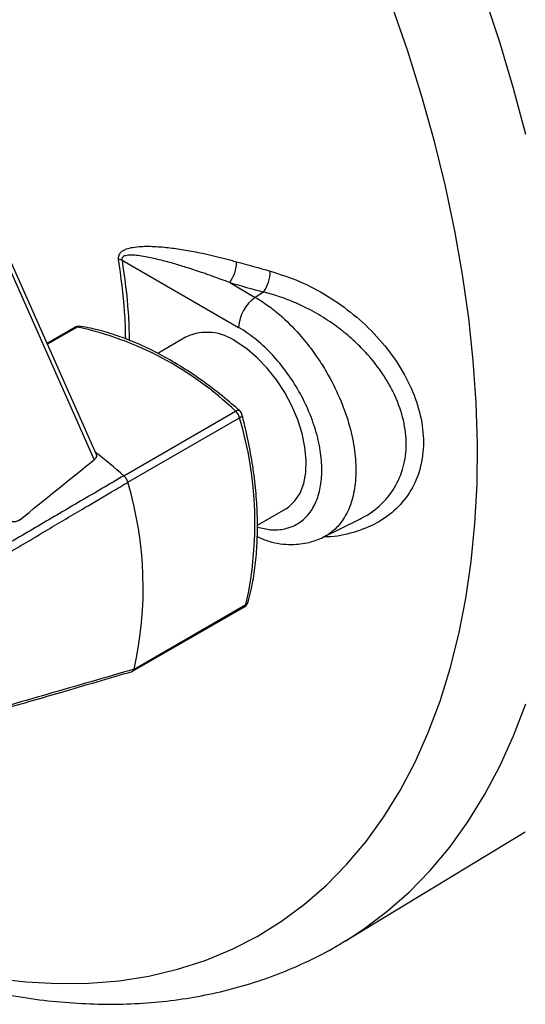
# Model space of a CAD drawing. Header units: millimetres. Extents: x 13 to 546, y 13 to 419.
# Tile 24 of 27: x 480 to 511, y 265 to 325. Entities that reach past the tile are written whole.
import ezdxf

# ---------------------------------------------------------------- set-up
doc = ezdxf.new("R2010")
doc.units = ezdxf.units.MM
doc.header["$LTSCALE"] = 2

msp = doc.modelspace()

# ---------------------------------------------------------------- linework, layer by layer
for p, q in [((474.410988, 321.511668), (484.800568, 298.125247)), ((484.908749, 298.492875), (474.569378, 321.766275)), ((486.473037, 310.123607), (493.479816, 306.085933)), ((492.947443, 308.774955), (494.484778, 307.889061)), ((494.98578, 308.208042), (494.484778, 307.889061)), ((483.638145, 306.085789), (481.964718, 305.11974)), ((483.769256, 306.10589), (481.984278, 305.075711)), ((490.33699, 305.505774), (488.620963, 304.515132)), ((486.581876, 297.168226), (493.298002, 301.047398)), ((486.821215, 296.775038), (493.539216, 300.651132)), ((494.615066, 294.196517), (496.313738, 295.177139)), ((498.563818, 293.466567), (500.722183, 294.534335)), ((487.204381, 285.54723), (493.922269, 289.426557)), ((487.109477, 285.416456), (493.83081, 289.296599)), ((499.902427, 269.209122), (510.720348, 275.766398))]:
    msp.add_line(p, q)
at = {"flags": 128}
for points in [[(510.743661, 317.681936), (510.011926, 320.444596), (509.187376, 323.219315), (508.271772, 326.000172)], [(478.72172, 266.980562), (480.679538, 266.74793), (482.598465, 266.643514), (484.474218, 266.667547), (486.302611, 266.819975), (488.079566, 267.100458), (489.801117, 267.508371), (491.463423, 268.042803), (493.062773, 268.702562), (494.595601, 269.486175), (496.058484, 270.391894), (497.448159, 271.417698), (498.761525, 272.561297), (499.995652, 273.820141), (501.147785, 275.19142), (502.215354, 276.672074), (503.195976, 278.2588), (504.087463, 279.948056), (504.887827, 281.736073), (505.595281, 283.618862), (506.208246, 285.592222), (506.725356, 287.651748), (507.145455, 289.792846), (507.467607, 292.010738), (507.691092, 294.300474), (507.815412, 296.656946), (507.84029, 299.074895), (507.76567, 301.548926), (507.591719, 304.073519), (507.318824, 306.643039), (506.947595, 309.251754), (506.47886, 311.893842), (505.913665, 314.563408), (505.253271, 317.254495), (504.499152, 319.961098), (503.652991, 322.677177), (502.716674, 325.396673)], [(496.313738, 295.177139), (496.480406, 295.28476), (496.871984, 295.651911), (497.180556, 296.129053), (497.398891, 296.705001), (497.52187, 297.366257), (497.546611, 298.097321), (497.472534, 298.881057), (497.301375, 299.699096), (497.037146, 300.532263), (496.68604, 301.361029), (496.256288, 302.165969), (495.757961, 302.928216), (495.202741, 303.629904), (494.603641, 304.254585), (493.974704, 304.787617), (493.330672, 305.216506)], [(493.298002, 301.047398), (493.365213, 301.080658), (493.426316, 301.099524), (493.478961, 301.10327), (493.521126, 301.091752), (493.538081, 301.080098)], [(499.924994, 269.222819), (500.988457, 269.911826), (502.402871, 270.972267), (503.740709, 272.150343), (504.999115, 273.443542), (506.175404, 274.849103), (507.267066, 276.364026), (508.271772, 277.985078), (509.187376, 279.708801), (510.011926, 281.531515), (510.743661, 283.449331)]]:
    msp.add_lwpolyline(points, dxfattribs=at)
for centre, radius, start, end in [((486.105013, 309.02469), 1.158904, 71.4844571, 81.98945596), ((490.996989, 310.118419), 2.368368, 325.44110155, 357.78034506), ((492.95684, 309.551035), 2.433152, 326.49868203, 357.93903789), ((547.156593, 499.736332), 198.506624, 254.15208418, 254.76275161), ((495.869435, 305.935712), 2.394336, 125.33140866, 176.40290116), ((483.888125, 305.652765), 0.5, 80.6281361, 119.99731173), ((483.731299, 305.915823), 0.19382, 78.70637627, 118.72592558), ((483.92486, 305.84969), 0.299751, 81.43737424, 121.27248404), ((479.573528, 286.698387), 19.855863, 46.27442131, 77.80090887), ((491.589937, 302.847624), 2.939688, 53.69029605, 114.99924552), ((492.741154, 300.436886), 0.82632, 15.02721508, 47.6320532), ((493.206244, 300.706087), 0.5, 14.69399786, 48.40720339), ((472.113706, 294.301135), 22.346698, 347.40053393, 16.50853693), ((467.927778, 276.189427), 28.072859, 48.35688503, 52.86706483), ((465.39635, 290.423444), 22.346536, 347.39614222, 16.51292862), ((493.58083, 289.729624), 0.5, 299.99731173, 344.95242171), ((493.721857, 289.470438), 0.20516, 302.0773601, 347.64976285), ((493.789767, 289.67905), 0.285148, 297.68943527, 343.87373548)]:
    msp.add_arc(centre, radius, start, end)
for points, knots in [([(529.363222, 287.794911), (529.573298, 287.997455), (530.192864, 288.594808), (531.142535, 289.696601), (532.214744, 291.090646), (533.206142, 292.586063), (534.119464, 294.173518), (534.951544, 295.851799), (535.700981, 297.617197), (536.366113, 299.466375), (536.945588, 301.39563), (537.438226, 303.401119), (537.843062, 305.478834), (538.159333, 307.624634), (538.386475, 309.834266), (538.52412, 312.103374), (538.572084, 314.427503), (538.530366, 316.802115), (538.399141, 319.2226), (538.178756, 321.684293), (537.869721, 324.18247), (537.47271, 326.712348), (536.988558, 329.269092), (536.418261, 331.847824), (535.762968, 334.443627), (535.023986, 337.051555), (534.202774, 339.66664), (533.300941, 342.283901), (532.320245, 344.898352), (531.262589, 347.505013), (530.130015, 350.098915), (528.924708, 352.675113), (527.648983, 355.228694), (526.305286, 357.754788), (524.896191, 360.248571), (523.424392, 362.705281), (521.892699, 365.120222), (520.304034, 367.488774), (518.661422, 369.806408), (516.967985, 372.068691), (515.22694, 374.271291), (513.441587, 376.40999), (511.615309, 378.480686), (509.751559, 380.479404), (507.853859, 382.402303), (505.925792, 384.245679), (503.970991, 386.005977), (501.993139, 387.679791), (499.995959, 389.263871), (497.983207, 390.75513), (495.958671, 392.150647), (493.92616, 393.447669), (491.889505, 394.64362), (489.852552, 395.736101), (487.81917, 396.72289), (485.793246, 397.601953), (483.778685, 398.371448), (481.779398, 399.029743), (479.799301, 399.575421), (477.842319, 400.007285), (475.912368, 400.324401), (474.013393, 400.526014), (472.149177, 400.611938), (470.323963, 400.581167), (468.540026, 400.43712), (466.806568, 400.168122), (465.544393, 399.909747), (464.877672, 399.705618), (464.754861, 399.668017)], [0, 0, 0, 0, 0.007856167, 0.023169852, 0.038502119, 0.053854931, 0.069228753, 0.084622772, 0.100035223, 0.11546373, 0.130905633, 0.14635824, 0.161819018, 0.177285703, 0.192756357, 0.208229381, 0.223703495, 0.239177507, 0.254650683, 0.270122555, 0.28559281, 0.301061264, 0.316527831, 0.3319925, 0.347455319, 0.362916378, 0.378375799, 0.39383373, 0.409290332, 0.424745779, 0.440200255, 0.455653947, 0.471107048, 0.486559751, 0.502012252, 0.517464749, 0.532917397, 0.54837037, 0.563823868, 0.579278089, 0.594733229, 0.610189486, 0.625647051, 0.641106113, 0.656566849, 0.672029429, 0.687494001, 0.702960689, 0.718429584, 0.733900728, 0.749374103, 0.764849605, 0.780327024, 0.795806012, 0.81128605, 0.826766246, 0.842245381, 0.857722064, 0.873194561, 0.88866078, 0.904118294, 0.919564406, 0.934996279, 0.950411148, 0.965806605, 0.981180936, 0.996533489, 1, 1, 1, 1]), ([(513.866548, 278.068205), (514.265151, 278.426976), (515.087109, 279.166798), (516.242322, 280.414202), (517.351762, 281.77704), (518.383343, 283.239466), (519.336989, 284.796007), (520.210176, 286.444599), (521.001192, 288.181921), (521.708304, 290.004653), (522.330019, 291.90917), (522.865043, 293.891661), (523.3123, 295.948137), (523.670934, 298.074469), (523.940299, 300.266404), (524.119956, 302.519594), (524.209662, 304.829597), (524.209359, 307.191885), (524.119173, 309.601864), (523.939402, 312.054886), (523.670511, 314.546261), (523.313124, 317.071241), (522.868028, 319.625033), (522.336162, 322.202797), (521.718622, 324.799653), (521.016657, 327.410695), (520.231665, 330.030988), (519.365193, 332.655583), (518.418933, 335.279522), (517.394724, 337.897849), (516.29454, 340.505616), (515.120498, 343.097891), (513.874843, 345.669773), (512.559956, 348.216395), (511.178337, 350.732934), (509.732612, 353.214623), (508.225523, 355.656753), (506.659926, 358.054687), (505.038778, 360.403873), (503.365138, 362.699847), (501.642154, 364.938247), (499.873065, 367.114814), (498.061189, 369.225404), (496.209919, 371.26599), (494.322718, 373.232676), (492.403108, 375.121696), (490.454668, 376.929426), (488.481025, 378.652386), (486.48585, 380.287245), (484.472849, 381.830829), (482.445763, 383.28012), (480.408357, 384.632266), (478.364422, 385.884578), (476.317769, 387.034538), (474.272231, 388.079803), (472.231677, 389.018197), (470.200004, 389.847733), (468.181134, 390.566619), (466.179, 391.173279), (464.197556, 391.666354), (462.240781, 392.044725), (460.31266, 392.30754), (458.41719, 392.454189), (456.558278, 392.484502), (454.740015, 392.398107), (452.965474, 392.196867), (451.24099, 391.875815), (449.745744, 391.503122), (448.849492, 391.188909), (448.490936, 391.063205)], [0, 0, 0, 0, 0.013969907, 0.028807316, 0.043666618, 0.058551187, 0.073462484, 0.08840023, 0.103362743, 0.118347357, 0.133350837, 0.148369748, 0.16340074, 0.17844073, 0.193487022, 0.208537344, 0.223589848, 0.238642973, 0.253695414, 0.268746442, 0.283795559, 0.29884245, 0.313886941, 0.328928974, 0.343968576, 0.359005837, 0.374040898, 0.389073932, 0.404105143, 0.419134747, 0.434162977, 0.449190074, 0.464216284, 0.479241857, 0.494267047, 0.509292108, 0.524317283, 0.539342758, 0.554368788, 0.569395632, 0.584423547, 0.599452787, 0.614483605, 0.629516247, 0.644550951, 0.659587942, 0.674627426, 0.68966958, 0.704714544, 0.719762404, 0.734813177, 0.749866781, 0.764923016, 0.77998152, 0.79504173, 0.810102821, 0.825163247, 0.840221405, 0.855275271, 0.870322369, 0.885359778, 0.900384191, 0.915392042, 0.930379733, 0.945343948, 0.960282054, 0.975192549, 0.990075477, 1, 1, 1, 1]), ([(519.981977, 286.054357), (520.046633, 286.172542), (520.197336, 286.448011), (520.425871, 286.89002), (520.668903, 287.378816), (520.904685, 287.8757), (521.170977, 288.462996), (521.726419, 289.76118), (522.20042, 291.061025), (522.574373, 292.254869), (522.687405, 292.629287), (522.797133, 293.006741), (522.903561, 293.387231), (523.006686, 293.770758), (523.205978, 294.542487), (523.411799, 295.428411), (523.574949, 296.229133), (523.633055, 296.528383), (523.650981, 296.621759), (523.668732, 296.715297), (523.686309, 296.808994), (523.703711, 296.902853), (523.86715, 297.794793), (524.132661, 299.518094), (524.328457, 301.468077), (524.418155, 302.762198), (524.453435, 303.368105), (524.482301, 303.978405), (524.504754, 304.593102), (524.520793, 305.212194), (524.530418, 305.835686), (524.53805, 307.326103), (524.476478, 309.720767), (524.222469, 313.080125), (523.790304, 316.588996), (523.170339, 320.238348), (522.349681, 324.018474), (521.334045, 327.877705), (520.122665, 331.801192), (518.71197, 335.771631), (516.95521, 340.144958), (515.485639, 343.36864), (514.461322, 345.454354), (514.176045, 346.026888), (513.887182, 346.598368), (513.59473, 347.1688), (513.29869, 347.738182), (512.99906, 348.306515), (512.426053, 349.378552), (511.561914, 350.944847), (510.377937, 352.988257), (509.153746, 355.00228), (508.02233, 356.778604), (507.003979, 358.316867), (506.109047, 359.627477), (505.203275, 360.914114), (504.38582, 362.040587), (503.627058, 363.060333), (502.93057, 363.976373), (502.189478, 364.928559), (501.440057, 365.869185), (500.682306, 366.79825), (499.916228, 367.71575), (499.223321, 368.526355), (498.606504, 369.233757), (498.068171, 369.841173), (497.52657, 370.442371), (496.981699, 371.037352), (496.43356, 371.626114), (495.791843, 372.304057), (494.389973, 373.754754), (493.02737, 375.088721), (491.806581, 376.225295), (491.425836, 376.575619), (491.044114, 376.922693), (490.661413, 377.26652), (490.277732, 377.6071), (489.509802, 378.280552), (488.639717, 379.020515), (487.864747, 379.656296), (487.576555, 379.889764), (487.486731, 379.962318), (487.396856, 380.0347), (487.306929, 380.106911), (487.216949, 380.17895), (486.211844, 380.981303), (484.281331, 382.445948), (481.407727, 384.429819), (479.485098, 385.579617), (478.522883, 386.155055)], [0, 0, 0, 0, 0.004824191, 0.011244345, 0.017665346, 0.024088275, 0.030514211, 0.040101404, 0.072783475, 0.077058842, 0.081334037, 0.085609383, 0.089885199, 0.094161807, 0.098439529, 0.115506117, 0.123028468, 0.124014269, 0.12500025, 0.125986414, 0.126972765, 0.127959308, 0.128946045, 0.155055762, 0.181107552, 0.186955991, 0.192805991, 0.198658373, 0.204513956, 0.210373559, 0.216237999, 0.222108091, 0.252178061, 0.282196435, 0.312274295, 0.34433575, 0.37633107, 0.408394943, 0.441497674, 0.474545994, 0.507643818, 0.551170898, 0.556056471, 0.560943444, 0.565832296, 0.570723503, 0.575617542, 0.580514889, 0.585416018, 0.603404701, 0.621369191, 0.639333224, 0.657240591, 0.669541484, 0.681613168, 0.693682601, 0.705756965, 0.713734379, 0.723093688, 0.732448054, 0.74180082, 0.751155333, 0.760514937, 0.769882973, 0.776304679, 0.782725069, 0.789145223, 0.795566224, 0.801989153, 0.80841509, 0.818002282, 0.850684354, 0.85495972, 0.859234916, 0.863510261, 0.867786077, 0.872062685, 0.876340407, 0.893406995, 0.900929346, 0.901915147, 0.902901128, 0.903887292, 0.904873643, 0.905860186, 0.906846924, 0.937921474, 0.96893167, 1, 1, 1, 1]), ([(433.965202, 383.443494), (433.620337, 383.254573), (432.754088, 382.780031), (431.438952, 381.896087), (430.015835, 380.810882), (428.666257, 379.618797), (427.389029, 378.327015), (426.18693, 376.935646), (425.061818, 375.44671), (424.015976, 373.861891), (423.051722, 372.18331), (422.171447, 370.413469), (421.377498, 368.555372), (420.672088, 366.612548), (420.057192, 364.589029), (419.534474, 362.48928), (419.105229, 360.318105), (418.770366, 358.080533), (418.53041, 355.781722), (418.385535, 353.426869), (418.335601, 351.021168), (418.380195, 348.569828), (418.518658, 346.07797), (418.750136, 343.550608), (419.073618, 340.9926), (419.487958, 338.408758), (419.991885, 335.803862), (420.584011, 333.182669), (421.26284, 330.549925), (422.026764, 327.910365), (422.87407, 325.268723), (423.80294, 322.629727), (424.811447, 319.998099), (425.897561, 317.378551), (427.059148, 314.775782), (428.29397, 312.194469), (429.599689, 309.639265), (430.973871, 307.114786), (432.413985, 304.625606), (433.917397, 302.176276), (435.481384, 299.771286), (437.103142, 297.41506), (438.779804, 295.111924), (440.508439, 292.866127), (442.286052, 290.681835), (444.109589, 288.563125), (445.97595, 286.513982), (447.881987, 284.538295), (449.824512, 282.639857), (451.800302, 280.822366), (453.806096, 279.089423), (455.838598, 277.444536), (457.894475, 275.891125), (459.970342, 274.43252), (462.062758, 273.071973), (464.168202, 271.81265), (466.283051, 270.657639), (468.403457, 269.609979), (470.52537, 268.6726), (472.644508, 267.848273), (474.75642, 267.139536), (476.856414, 266.548663), (478.939556, 266.077583), (481.000709, 265.727793), (483.03461, 265.500283), (485.035974, 265.39546), (486.999623, 265.413127), (488.920631, 265.552473), (490.794397, 265.812211), (492.61689, 266.190401), (494.384078, 266.6856), (496.094177, 267.293229), (497.739226, 268.019643), (499.016286, 268.668182), (499.720658, 269.111814), (499.920817, 269.23788)], [0, 0, 0, 0, 0.008691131, 0.021830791, 0.034971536, 0.048135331, 0.061343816, 0.074616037, 0.087967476, 0.101409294, 0.114947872, 0.128584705, 0.142316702, 0.156136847, 0.170035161, 0.183999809, 0.19801819, 0.212077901, 0.226167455, 0.240276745, 0.25439727, 0.268521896, 0.282644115, 0.296760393, 0.310868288, 0.324966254, 0.339053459, 0.353129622, 0.367194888, 0.381249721, 0.395294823, 0.409331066, 0.423359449, 0.437381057, 0.451397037, 0.465408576, 0.479416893, 0.493423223, 0.507428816, 0.521434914, 0.535442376, 0.54945247, 0.56346646, 0.577485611, 0.591511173, 0.605544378, 0.619586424, 0.633638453, 0.647701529, 0.661776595, 0.675864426, 0.689965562, 0.704080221, 0.718208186, 0.732348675, 0.746500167, 0.760660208, 0.774825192, 0.788988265, 0.803142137, 0.81727787, 0.831384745, 0.845450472, 0.859461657, 0.873404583, 0.887266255, 0.901035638, 0.914704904, 0.928270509, 0.94173392, 0.955101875, 0.968386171, 0.981603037, 0.994772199, 1, 1, 1, 1]), ([(486.266512, 310.172287), (486.263806, 310.195283), (486.258381, 310.241376), (486.261646, 310.329757), (486.290591, 310.452731), (486.38445, 310.593008), (486.540308, 310.711885), (486.783612, 310.822066), (487.13586, 310.908407), (487.732546, 310.968265), (488.524397, 310.953479), (489.467511, 310.860072), (490.429784, 310.713137), (491.290241, 310.544429), (492.055919, 310.370742), (492.70777, 310.208653), (493.144585, 310.087453), (493.36358, 310.02669)], [0, 0, 0, 0, 0.009019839, 0.018079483, 0.035999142, 0.062821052, 0.094064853, 0.125571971, 0.182514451, 0.250708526, 0.376014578, 0.501245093, 0.622405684, 0.750465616, 0.833237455, 0.916394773, 1, 1, 1, 1]), ([(486.695461, 305.387643), (486.681195, 305.937268), (486.641, 307.485811), (486.413358, 309.118858), (486.266512, 310.172287)], [0, 0, 0, 0, 0.354930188, 1, 1, 1, 1]), ([(492.947443, 308.774955), (492.774616, 308.840377), (492.458541, 308.960025), (492.029335, 309.115832), (491.689229, 309.236487), (491.437975, 309.323867), (490.990234, 309.477107), (490.37116, 309.678986), (489.65785, 309.893496), (489.123788, 310.041531), (488.697678, 310.151712), (488.28907, 310.246675), (487.85873, 310.333144), (487.452677, 310.397237), (487.107511, 310.427153), (486.858032, 310.423688), (486.692026, 310.400056), (486.573792, 310.357689), (486.498796, 310.29973), (486.459194, 310.220104), (486.468488, 310.155315), (486.473037, 310.123607)], [0, 0, 0, 0, 0.075977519, 0.138952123, 0.188923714, 0.225892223, 0.249857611, 0.386674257, 0.499563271, 0.566564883, 0.624654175, 0.69009664, 0.749807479, 0.818752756, 0.874880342, 0.909414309, 0.937476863, 0.95747948, 0.973589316, 0.987074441, 1, 1, 1, 1]), ([(486.473037, 310.123607), (486.620785, 309.063546), (486.849603, 307.421831), (486.89015, 305.865105), (486.904515, 305.313563)], [0, 0, 0, 0, 0.645703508, 1, 1, 1, 1]), ([(495.388418, 309.463532), (495.975192, 309.276179), (497.143569, 308.903124), (498.841689, 308.001609), (500.42384, 306.882434), (501.836144, 305.548429), (503.018087, 304.049609), (503.911925, 302.43812), (504.46961, 300.77888), (504.657477, 299.146762), (504.463176, 297.618982), (503.900406, 296.26283), (503.003972, 295.140064), (501.822985, 294.275237), (500.405911, 293.734461), (499.31787, 293.485185), (498.699666, 293.503881), (498.642724, 293.505603)], [0, 0, 0, 0, 0.071352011, 0.142075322, 0.21318794, 0.284087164, 0.355026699, 0.426141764, 0.496924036, 0.567909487, 0.638918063, 0.709537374, 0.780591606, 0.851154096, 0.922161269, 0.992830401, 1, 1, 1, 1]), ([(494.484778, 307.889061), (494.737037, 307.732529), (495.226366, 307.428889), (496.12714, 306.711535), (496.900819, 305.94828), (497.538456, 305.191596), (497.903052, 304.718167), (498.227211, 304.259769), (498.513059, 303.821653), (498.984688, 303.041225), (499.571938, 301.878356), (500.12952, 300.336049), (500.45955, 298.857289), (500.568291, 297.479684), (500.460502, 296.223282), (500.131958, 295.112184), (499.57256, 294.198531), (499.003385, 293.690309), (498.628167, 293.503885), (498.555893, 293.467976)], [0, 0, 0, 0, 0.051804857, 0.100490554, 0.188378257, 0.220087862, 0.249797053, 0.277505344, 0.303212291, 0.326917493, 0.411776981, 0.494458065, 0.574958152, 0.653274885, 0.731623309, 0.812154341, 0.894863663, 0.979748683, 1, 1, 1, 1]), ([(500.701261, 294.533133), (500.781626, 294.570635), (501.29502, 294.81021), (501.910733, 295.281912), (502.509387, 295.92996), (503.006127, 296.644536), (503.438056, 297.663231), (503.616824, 299.04362), (503.443796, 300.509445), (503.015768, 301.741741), (502.520349, 302.700234), (501.924491, 303.645815), (501.140947, 304.601136), (500.159794, 305.531535), (499.2329, 306.262708), (498.362168, 306.823264), (497.591328, 307.241006), (497.01341, 307.515877), (496.43531, 307.754894), (495.774951, 307.994877), (495.284812, 308.12727), (494.98578, 308.208042)], [0, 0, 0, 0, 0.015664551, 0.100069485, 0.140349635, 0.179351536, 0.261717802, 0.342323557, 0.42301317, 0.505442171, 0.544591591, 0.584981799, 0.669623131, 0.720128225, 0.775080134, 0.83454164, 0.864891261, 0.898686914, 0.925326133, 0.954441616, 1, 1, 1, 1]), ([(493.53816, 301.080028), (493.33454, 301.25776), (492.744347, 301.772916), (491.750485, 302.558279), (490.55656, 303.401035), (489.353111, 304.144011), (488.147088, 304.784054), (486.944761, 305.317348), (485.753291, 305.738514), (484.761698, 306.00306), (484.173182, 306.109322), (483.969546, 306.146091)], [0, 0, 0, 0, 0.065315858, 0.189318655, 0.313398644, 0.437540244, 0.561735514, 0.685965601, 0.810182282, 0.934319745, 1, 1, 1, 1]), ([(494.614683, 294.081138), (494.880892, 294.016327), (495.46527, 293.874054), (496.284687, 293.947798), (497.048643, 294.24012), (497.672544, 294.771207), (498.137338, 295.508747), (498.422004, 296.430774), (498.519275, 297.499011), (498.422008, 298.675736), (498.137321, 299.915058), (497.672606, 301.171177), (497.048412, 302.396573), (496.28555, 303.54559), (495.414882, 304.571447), (494.467776, 305.452888), (493.809146, 305.874911), (493.479816, 306.085933)], [0, 0, 0, 0, 0.056396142, 0.12379989, 0.191201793, 0.258601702, 0.32599979, 0.39339648, 0.460792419, 0.528188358, 0.595585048, 0.662983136, 0.730383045, 0.797784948, 0.865188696, 0.932591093, 1, 1, 1, 1]), ([(493.539216, 300.651132), (493.5795, 300.677378), (493.641151, 300.717544), (493.680766, 300.772144), (493.69603, 300.807536), (493.688374, 300.825503), (493.685524, 300.832191)], [0, 0, 0, 0, 0.4140058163, 0.6336020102, 0.8636112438, 1, 1, 1, 1]), ([(494.063685, 289.599813), (494.116762, 289.808627), (494.270084, 290.411836), (494.455265, 291.464161), (494.589337, 292.772362), (494.631778, 294.138834), (494.583998, 295.554598), (494.446521, 297.011891), (494.218958, 298.502633), (493.951956, 299.805701), (493.745912, 300.611522), (493.670322, 300.907149)], [0, 0, 0, 0, 0.065223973, 0.18841455, 0.311709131, 0.435091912, 0.5585005, 0.681890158, 0.805242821, 0.928550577, 1, 1, 1, 1]), ([(484.907322, 298.492411), (484.919926, 298.45376), (484.945605, 298.375009), (484.913398, 298.252235), (484.853864, 298.170273), (484.809219, 298.132555), (484.800568, 298.125247)], [0, 0, 0, 0, 0.302290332, 0.615902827, 0.925576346, 1, 1, 1, 1]), ([(486.581876, 297.168226), (485.722132, 296.663275), (484.006019, 295.655356), (481.432768, 294.147523), (479.719032, 293.143364), (478.863862, 292.642279)], [0, 0, 0, 0, 0.334649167, 0.667984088, 1, 1, 1, 1]), ([(486.821198, 296.775028), (486.800713, 296.846848), (486.766176, 296.919161), (486.683126, 297.055643), (486.635188, 297.118775), (486.581859, 297.168214)], [0, 0, 0, 0, 0.5, 0.5, 1, 1, 1, 1]), ([(479.120972, 292.219901), (480.080239, 292.787887), (481.787341, 293.79867), (484.02902, 295.124845), (485.636359, 296.075413), (486.496648, 296.583389), (486.821217, 296.775037)], [0, 0, 0, 0, 0.373474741, 0.664631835, 0.873472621, 1, 1, 1, 1]), ([(480.318057, 294.514216), (480.225093, 294.439289), (480.092026, 294.397459), (479.824758, 294.395026), (479.690764, 294.433664), (479.591828, 294.502365)], [0, 0, 0, 0, 0.5, 0.5, 1, 1, 1, 1]), ([(494.597046, 293.517309), (494.83745, 293.411132), (495.523245, 293.108246), (496.587639, 293.005515), (497.678353, 293.099124), (498.287233, 293.351839), (498.563437, 293.466477)], [0, 0, 0, 0, 0.173217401, 0.494132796, 0.770525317, 1, 1, 1, 1]), ([(479.307193, 283.14209), (480.490027, 283.483651), (483.088491, 284.233995), (485.682622, 284.994945), (487.095892, 285.409506)], [0, 0, 0, 0, 0.455204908, 1, 1, 1, 1]), ([(487.204381, 285.547229), (486.337179, 285.293583), (484.60618, 284.787287), (482.013646, 284.037198), (480.287092, 283.542439), (479.425527, 283.29555)], [0, 0, 0, 0, 0.334649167, 0.667984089, 1, 1, 1, 1]), ([(487.05565, 285.397735), (487.057031, 285.397705), (487.071101, 285.39739), (487.094198, 285.408359), (487.12577, 285.42522), (487.153108, 285.450765), (487.181878, 285.488479), (487.195768, 285.52477), (487.204362, 285.547223)], [0, 0, 0, 0, 0.018993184, 0.193476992, 0.367961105, 0.542445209, 0.71692899, 1, 1, 1, 1])]:
    msp.add_open_spline(points, degree=3, knots=knots)
for points in [[(493.36358, 310.02669), (494.036078, 309.836427), (494.711049, 309.648702), (495.388418, 309.463532)], [(480.318057, 294.514216), (481.812108, 295.718398), (483.306285, 296.922049), (484.800568, 298.125247)]]:
    msp.add_open_spline(points, degree=3)

doc.saveas('drawing.dxf')
